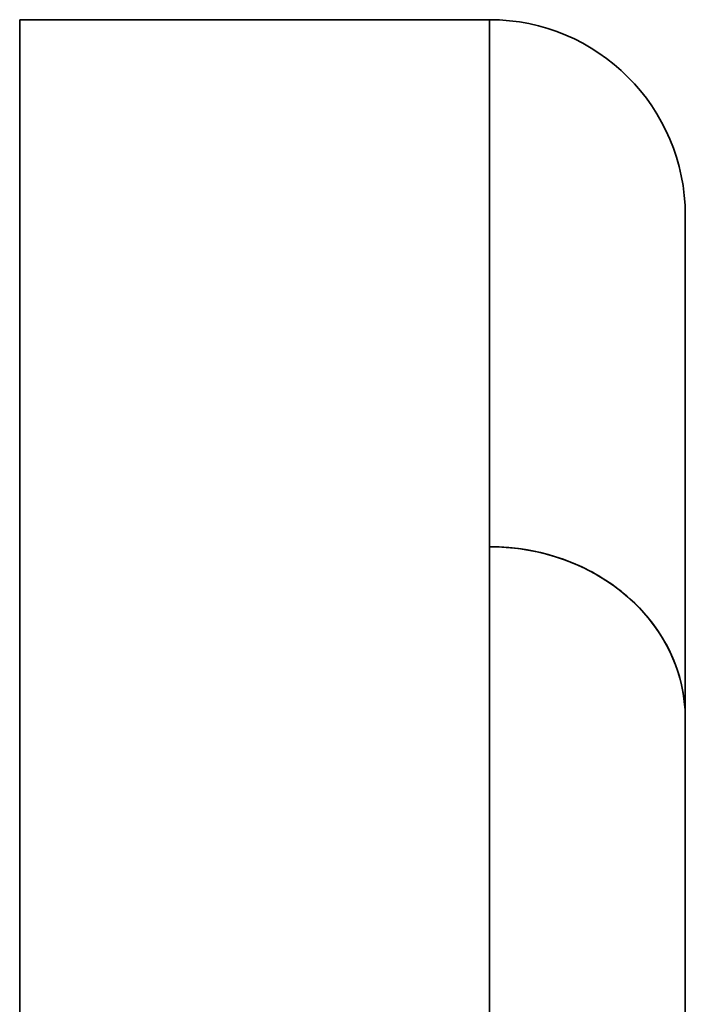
# Model space of a CAD drawing. Header units: inches. Extents: x 4039 to 5286, y 462 to 1855.
# Tile 13 of 26: x 4969 to 4986, y 1165 to 1191. Entities that reach past the tile are written whole.
import ezdxf

# ---------------------------------------------------------------- set-up
doc = ezdxf.new("R2010")
doc.units = ezdxf.units.IN
doc.header["$MEASUREMENT"] = 0

msp = doc.modelspace()

# ---------------------------------------------------------------- linework, layer by layer
at = {"color": 7, "lineweight": 35}
for p, q in [((4968.987, 1190.606), (4968.987, 1080.606)), ((4980.987, 1080.606), (4980.987, 1177.14)), ((4980.987, 1080.606), (4980.987, 1177.14)), ((4985.987, 1172.752), (4985.987, 975.606))]:
    msp.add_line(p, q, dxfattribs=at)
at = {"color": 7, "lineweight": 35, "ltscale": 0.3}
msp.add_line((4968.987, 1190.606), (4980.987, 1190.606), dxfattribs=at)
at = {"color": 7, "lineweight": 35, "ltscale": 0.013243}
msp.add_line((4968.987, 1190.076), (4968.987, 1190.606), dxfattribs=at)
at = {"color": 7, "lineweight": 35, "ltscale": 0.336649}
msp.add_line((4980.987, 1177.14), (4980.987, 1190.606), dxfattribs=at)
msp.add_line((4980.987, 1177.14), (4980.987, 1190.606), dxfattribs=at)
at = {"color": 7, "lineweight": 35, "ltscale": 0.039598}
msp.add_line((4968.987, 1188.492), (4968.987, 1190.076), dxfattribs=at)
at = {"color": 7, "lineweight": 35, "ltscale": 0.065573}
msp.add_line((4968.987, 1185.869), (4968.987, 1188.492), dxfattribs=at)
at = {"color": 7, "lineweight": 35, "ltscale": 0.090918}
msp.add_line((4968.987, 1182.233), (4968.987, 1185.869), dxfattribs=at)
at = {"color": 7, "lineweight": 35, "ltscale": 0.321346}
msp.add_line((4985.987, 1185.606), (4985.987, 1172.752), dxfattribs=at)
at = {"color": 7, "lineweight": 35, "ltscale": 0.019162}
msp.add_line((4985.987, 1185.579), (4985.987, 1184.812), dxfattribs=at)
at = {"color": 7, "lineweight": 35, "ltscale": 0.04414}
msp.add_line((4985.987, 1184.812), (4985.987, 1183.047), dxfattribs=at)
at = {"color": 7, "lineweight": 35, "ltscale": 0.066821}
msp.add_line((4985.987, 1183.047), (4985.987, 1180.374), dxfattribs=at)
at = {"color": 7, "lineweight": 35, "ltscale": 0.115385}
msp.add_line((4968.987, 1177.617), (4968.987, 1182.233), dxfattribs=at)
at = {"color": 7, "lineweight": 35, "ltscale": 0.138742}
msp.add_line((4968.987, 1172.068), (4968.987, 1177.617), dxfattribs=at)
at = {"color": 7, "lineweight": 35, "ltscale": 0.103762}
msp.add_line((4985.987, 1176.903), (4985.987, 1172.752), dxfattribs=at)
at = {"color": 7, "lineweight": 35, "ltscale": 0.237435}
msp.add_line((4968.987, 1163.755), (4968.987, 1173.252), dxfattribs=at)
msp.add_line((4968.987, 1163.755), (4968.987, 1173.252), dxfattribs=at)
at = {"color": 7, "lineweight": 35, "ltscale": 0.187443}
msp.add_line((4985.987, 1172.752), (4985.987, 1165.254), dxfattribs=at)
at = {"color": 7, "lineweight": 35, "ltscale": 0.160762}
msp.add_line((4968.987, 1165.637), (4968.987, 1172.068), dxfattribs=at)
at = {"color": 7, "lineweight": 35, "ltscale": 0.181236}
msp.add_line((4968.987, 1158.388), (4968.987, 1165.637), dxfattribs=at)
at = {"color": 7, "lineweight": 35}
msp.add_lwpolyline([(4985.987, 1172.752), (4985.983, 1172.924), (4985.972, 1173.097), (4985.952, 1173.269), (4985.925, 1173.441), (4985.89, 1173.613), (4985.847, 1173.783), (4985.797, 1173.952), (4985.739, 1174.119), (4985.673, 1174.284), (4985.6, 1174.446), (4985.52, 1174.605), (4985.433, 1174.761), (4985.339, 1174.913), (4985.244, 1175.054), (4985.144, 1175.19), (4985.039, 1175.323), (4984.929, 1175.452), (4984.814, 1175.576), (4984.695, 1175.696), (4984.571, 1175.812), (4984.498, 1175.877), (4984.423, 1175.94), (4984.346, 1176.003), (4984.268, 1176.063), (4984.11, 1176.179), (4983.948, 1176.288), (4983.782, 1176.391), (4983.613, 1176.486), (4983.521, 1176.535), (4983.429, 1176.581), (4983.336, 1176.626), (4983.242, 1176.669), (4983.054, 1176.748), (4982.864, 1176.819), (4982.673, 1176.883), (4982.481, 1176.94), (4982.29, 1176.988), (4982.123, 1177.025), (4981.957, 1177.057), (4981.791, 1177.083), (4981.627, 1177.104), (4981.519, 1177.115), (4981.412, 1177.124), (4981.304, 1177.131), (4981.197, 1177.136), (4980.987, 1177.14)], dxfattribs=at)
msp.add_arc((4980.987, 1185.606), 5, 0.0001, 89.9994, dxfattribs=at)
msp.add_ellipse((4980.988, 1172.753), major_axis=(4.999, -0.003), ratio=0.877595, start_param=0.000534, end_param=1.571533, dxfattribs=at)

doc.saveas('drawing.dxf')
